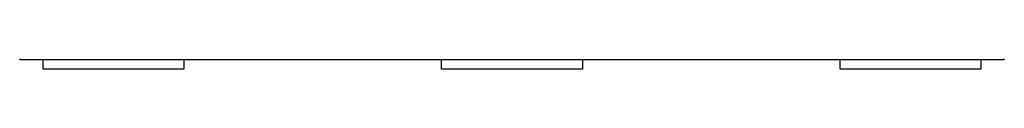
# Model space of a CAD drawing. Header units: millimetres. Extents: x 5000 to 6140, y 0 to 1986.
# Tile 4 of 8: x 5000 to 5209.82, y 474.12 to 476.39. Entities that reach past the tile are written whole.
import ezdxf

# ---------------------------------------------------------------- set-up
doc = ezdxf.new("R2010")
doc.units = ezdxf.units.MM
doc.layers.add('Make2D$Sichtbar$Kurven', color=7, linetype='Continuous', true_color=0x000000)

msp = doc.modelspace()

# ---------------------------------------------------------------- linework, layer by layer
at = {"layer": 'Make2D$Sichtbar$Kurven', "color": 18, "lineweight": -3, "true_color": 0x000000}
for p, q in [((5000.19, 476.12), (5000, 476.38)), ((5209.82, 476.38), (5209.63, 476.12)), ((5104.91, 476.12), (5000.19, 476.12)), ((5005, 474.12), (5005, 476.12)), ((5035, 476.12), (5035, 474.12)), ((5089.91, 474.12), (5089.91, 476.12)), ((5209.63, 476.12), (5104.91, 476.12)), ((5119.91, 476.12), (5119.91, 474.12)), ((5174.82, 474.12), (5174.82, 476.12)), ((5204.82, 476.12), (5204.82, 474.12)), ((5020, 474.12), (5005, 474.12)), ((5035, 474.12), (5020, 474.12)), ((5119.91, 474.12), (5089.91, 474.12)), ((5204.82, 474.12), (5174.82, 474.12))]:
    msp.add_line(p, q, dxfattribs=at)

doc.saveas('drawing.dxf')
